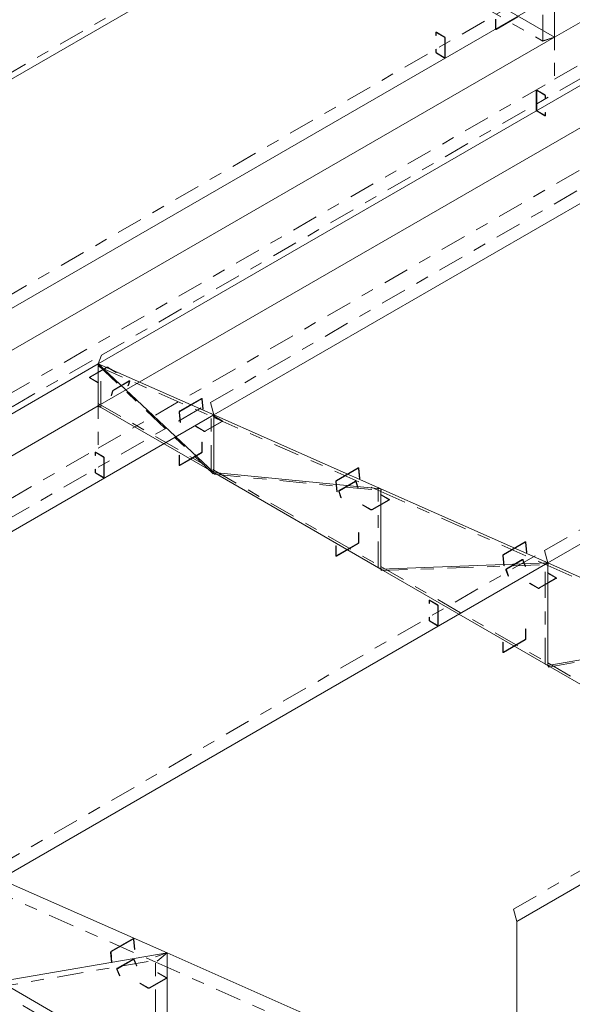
# Model space of a CAD drawing. Header units: millimetres. Extents: x -125 to 300, y 6 to 90.
# Tile 79 of 132: x 214.57 to 218.85, y 28.93 to 36.56. Entities that reach past the tile are written whole.
import ezdxf

# ---------------------------------------------------------------- set-up
doc = ezdxf.new("R2010")
doc.units = ezdxf.units.MM
doc.linetypes.add('CYPE_PUNTO', pattern=[0.075, 0, -0.075])
doc.linetypes.add('CYPE_RAYAPUNTO', pattern=[0.4125, 0.2025, -0.105, 0, -0.105])
doc.layers.add('BARRAS_DE_ACO', color=7, linetype='Continuous', lineweight=9)
doc.layers.add('BARRAS_DE_CONCRETO', color=7, linetype='Continuous', lineweight=9)

msp = doc.modelspace()

# ---------------------------------------------------------------- linework, layer by layer
at = {"layer": 'BARRAS_DE_ACO', "linetype": 'CYPE_RAYAPUNTO'}
for p, q in [((213.10641, 35.34253), (217.34905, 37.79202)), ((217.23404, 37.19312), (218.62351, 36.39091)), ((214.44546, 34.39663), (218.6881, 36.84612)), ((218.62361, 36.39346), (218.62361, 36.72005)), ((215.20298, 33.95928), (219.44562, 36.40877)), ((216.04706, 33.59226), (220.2897, 36.04175)), ((218.63507, 32.44616), (222.87771, 34.89565)), ((210.96034, 31.50979), (215.20298, 33.95928)), ((216.06942, 33.04039), (215.17493, 33.88343)), ((215.17972, 33.87175), (216.07421, 33.47563)), ((215.19676, 33.55462), (215.19676, 33.88122)), ((211.80442, 31.14277), (216.04706, 33.59226)), ((215.17777, 33.58502), (216.07227, 33.06858)), ((216.05328, 33.06011), (216.05328, 33.50702)), ((216.07421, 33.47563), (217.36822, 32.90258)), ((216.07227, 33.06858), (217.36627, 32.32149)), ((216.07589, 33.03698), (217.3699, 32.91085)), ((217.34729, 32.31301), (217.34729, 32.93397)), ((217.36822, 32.90258), (218.66222, 32.32953)), ((214.39243, 29.99667), (218.63507, 32.44616)), ((218.64129, 31.56592), (218.64129, 32.36092)), ((217.36627, 32.32149), (218.66028, 31.57439)), ((217.37071, 32.28986), (218.66471, 32.33777)), ((218.66222, 32.32953), (219.95623, 31.75648)), ((218.66542, 31.54284), (219.95942, 31.7648)), ((218.66028, 31.57439), (219.95428, 30.8273)), ((218.39465, 29.66707), (221.22308, 31.30007)), ((214.32978, 29.82819), (215.62379, 29.25515)), ((215.62195, 28.32851), (215.62195, 29.29756)), ((214.3556, 29.05457), (215.6496, 29.27652)), ((215.62379, 29.25515), (216.91779, 28.6821)), ((214.32783, 29.07306), (215.62184, 28.32596))]:
    msp.add_line(p, q, dxfattribs=at)
at = {"layer": 'BARRAS_DE_ACO'}
for p, q in [((213.0812, 35.27543), (217.32384, 37.72492)), ((217.32384, 37.22553), (218.71331, 36.42332)), ((214.47067, 34.30043), (218.71331, 36.74992)), ((218.71331, 36.42332), (218.71331, 36.74992)), ((215.17777, 33.89218), (219.42042, 36.34167)), ((216.07227, 33.49606), (220.31491, 35.94555)), ((218.66028, 32.34996), (222.90292, 34.79945)), ((210.93513, 31.44269), (215.17777, 33.89218)), ((215.17777, 33.56558), (215.17777, 33.89218)), ((215.17777, 33.89218), (216.07227, 33.49606)), ((216.07227, 33.04915), (215.17777, 33.89218)), ((215.17777, 33.56558), (216.07227, 33.04915)), ((211.82962, 31.04657), (216.07227, 33.49606)), ((216.07227, 33.49606), (217.36627, 32.92301)), ((216.07227, 33.04915), (216.07227, 33.49606)), ((216.07227, 33.04915), (217.36627, 32.30205)), ((216.07227, 33.04915), (217.36627, 32.92301)), ((217.36627, 32.92301), (218.66028, 32.34996)), ((217.36627, 32.30205), (217.36627, 32.92301)), ((214.41764, 29.90047), (218.66028, 32.34996)), ((217.36627, 32.30205), (218.66028, 32.34996)), ((218.66028, 32.34996), (219.95428, 31.77691)), ((218.66028, 31.55496), (218.66028, 32.34996)), ((217.36627, 32.30205), (218.66028, 31.55496)), ((218.66028, 31.55496), (219.95428, 31.77691)), ((218.66028, 31.55496), (219.95428, 30.80786)), ((218.41986, 29.57087), (221.24829, 31.20387)), ((214.41764, 29.90047), (215.71164, 29.32742)), ((214.41764, 29.10547), (215.71164, 29.32742)), ((215.71164, 29.32742), (217.00565, 28.75438)), ((215.71164, 28.35837), (215.71164, 29.32742)), ((214.41764, 29.10547), (215.71164, 28.35837))]:
    msp.add_line(p, q, dxfattribs=at)
at = {"layer": 'BARRAS_DE_ACO', "linetype": 'CYPE_PUNTO'}
for p, q in [((218.71331, 36.42332), (218.62351, 36.39091)), ((218.71331, 36.42332), (218.62361, 36.39346)), ((215.17777, 33.89218), (215.20298, 33.95928)), ((215.17777, 33.89218), (215.20298, 33.95928)), ((215.17777, 33.89218), (215.17493, 33.88343)), ((215.17777, 33.89218), (215.19676, 33.88122)), ((215.17777, 33.89218), (215.17972, 33.87175)), ((215.17777, 33.56558), (215.17777, 33.58502)), ((215.17777, 33.56558), (215.19676, 33.55462)), ((216.07227, 33.49606), (216.04706, 33.59226)), ((216.07227, 33.49606), (216.04706, 33.59226)), ((216.07227, 33.49606), (216.05328, 33.50702)), ((216.07227, 33.49606), (216.07421, 33.47563)), ((216.07227, 33.49606), (216.07421, 33.47563)), ((216.07227, 33.04915), (216.05328, 33.06011)), ((216.07227, 33.04915), (216.06942, 33.04039)), ((216.07227, 33.04915), (216.07227, 33.06858)), ((216.07227, 33.04915), (216.07227, 33.06858)), ((216.07227, 33.04915), (216.07589, 33.03698)), ((217.36627, 32.92301), (217.34729, 32.93397)), ((217.36627, 32.92301), (217.36822, 32.90258)), ((217.36627, 32.92301), (217.36822, 32.90258)), ((217.36627, 32.92301), (217.3699, 32.91085)), ((218.66028, 32.34996), (218.63507, 32.44616)), ((218.66028, 32.34996), (218.63507, 32.44616)), ((218.66028, 32.34996), (218.64129, 32.36092)), ((218.66028, 32.34996), (218.66222, 32.32953)), ((218.66028, 32.34996), (218.66222, 32.32953)), ((218.66028, 32.34996), (218.66471, 32.33777)), ((217.36627, 32.30205), (217.34729, 32.31301)), ((217.36627, 32.30205), (217.36627, 32.32149)), ((217.36627, 32.30205), (217.36627, 32.32149)), ((217.36627, 32.30205), (217.37071, 32.28986)), ((218.66028, 31.55496), (218.64129, 31.56592)), ((218.66028, 31.55496), (218.66028, 31.57439)), ((218.66028, 31.55496), (218.66028, 31.57439)), ((218.66028, 31.55496), (218.66542, 31.54284)), ((218.41986, 29.57087), (218.39465, 29.66707)), ((215.71164, 29.32742), (215.62195, 29.29756)), ((215.71164, 29.32742), (215.62379, 29.25515)), ((215.71164, 29.32742), (215.62379, 29.25515)), ((215.71164, 29.32742), (215.6496, 29.27652))]:
    msp.add_line(p, q, dxfattribs=at)
at = {"layer": 'BARRAS_DE_ACO'}
for points in [[(218.25581, 36.56172), (218.25581, 36.4866), (218.25592, 36.48539), (218.25624, 36.48435), (218.25676, 36.48352), (218.25747, 36.48294), (218.25832, 36.48262), (218.2593, 36.48258), (218.26036, 36.48282), (218.26147, 36.48333), (218.42976, 36.5805)], [(218.42976, 36.58376), (218.26147, 36.4866), (218.26092, 36.48634), (218.26039, 36.48622), (218.2599, 36.48624), (218.25947, 36.4864), (218.25912, 36.48669), (218.25885, 36.48711), (218.25869, 36.48763), (218.25864, 36.48823), (218.25864, 36.56335)]]:
    msp.add_lwpolyline(points, dxfattribs=at)
for points in [[(217.85912, 36.26655), (217.85968, 36.2663), (217.86021, 36.26618), (217.8607, 36.2662), (217.86112, 36.26635), (217.86148, 36.26665), (217.86174, 36.26706), (217.8619, 36.26758), (217.86195, 36.26819), (217.86195, 36.41842), (217.8619, 36.41909), (217.86174, 36.41979), (217.86148, 36.42051), (217.86112, 36.42121), (217.8607, 36.42186), (217.86021, 36.42245), (217.85968, 36.42294), (217.85912, 36.42332), (217.79973, 36.45761), (217.79917, 36.45787), (217.79864, 36.45799), (217.79816, 36.45797), (217.79773, 36.45781), (217.79738, 36.45752), (217.79711, 36.45711), (217.79695, 36.45659), (217.7969, 36.45598), (217.7969, 36.43475), (217.79407, 36.43638), (217.79407, 36.45761), (217.79418, 36.45882), (217.7945, 36.45986), (217.79502, 36.46069), (217.79573, 36.46127), (217.79658, 36.46159), (217.79756, 36.46163), (217.79862, 36.46139), (217.79973, 36.46088), (217.85912, 36.42659), (217.86023, 36.42582), (217.86129, 36.42484), (217.86227, 36.42367), (217.86312, 36.42236), (217.86383, 36.42097), (217.86435, 36.41954), (217.86467, 36.41812), (217.86478, 36.41679), (217.86478, 36.26655), (217.86467, 36.26534), (217.86435, 36.2643), (217.86383, 36.26347), (217.86312, 36.26289), (217.86227, 36.26257), (217.86129, 36.26253), (217.86023, 36.26277), (217.85912, 36.26329), (217.79973, 36.29758), (217.79862, 36.29834), (217.79756, 36.29933), (217.79658, 36.30049), (217.79573, 36.3018), (217.79502, 36.3032), (217.7945, 36.30463), (217.79418, 36.30604), (217.79407, 36.30738), (217.79407, 36.32861), (217.7969, 36.32697), (217.7969, 36.30574), (217.79695, 36.30508), (217.79711, 36.30437), (217.79738, 36.30365), (217.79773, 36.30296), (217.79816, 36.3023), (217.79864, 36.30172), (217.79917, 36.30123), (217.79973, 36.30085), (217.85912, 36.26655)], [(218.57754, 36.00854), (218.57699, 36.0088), (218.57646, 36.00892), (218.57597, 36.0089), (218.57554, 36.00874), (218.57519, 36.00845), (218.57493, 36.00803), (218.57477, 36.00751), (218.57472, 36.00691), (218.57472, 35.85667), (218.57477, 35.856), (218.57493, 35.8553), (218.57519, 35.85458), (218.57554, 35.85388), (218.57597, 35.85323), (218.57646, 35.85265), (218.57699, 35.85215), (218.57754, 35.85177), (218.63694, 35.81748), (218.63749, 35.81722), (218.63802, 35.8171), (218.63851, 35.81712), (218.63894, 35.81728), (218.63929, 35.81757), (218.63955, 35.81799), (218.63972, 35.81851), (218.63977, 35.81911), (218.63977, 35.84034), (218.6426, 35.83871), (218.6426, 35.81748), (218.64249, 35.81627), (218.64217, 35.81523), (218.64164, 35.8144), (218.64094, 35.81382), (218.64008, 35.8135), (218.63911, 35.81346), (218.63804, 35.8137), (218.63694, 35.81421), (218.57754, 35.84851), (218.57644, 35.84927), (218.57538, 35.85025), (218.5744, 35.85142), (218.57354, 35.85273), (218.57284, 35.85412), (218.57232, 35.85556), (218.572, 35.85697), (218.57189, 35.8583), (218.57189, 36.00854), (218.572, 36.00975), (218.57232, 36.01079), (218.57284, 36.01162), (218.57354, 36.0122), (218.5744, 36.01252), (218.57538, 36.01256), (218.57644, 36.01232), (218.57754, 36.01181), (218.63694, 35.97751), (218.63804, 35.97675), (218.63911, 35.97577), (218.64008, 35.9746), (218.64094, 35.97329), (218.64164, 35.97189), (218.64217, 35.97046), (218.64249, 35.96905), (218.6426, 35.96771), (218.6426, 35.94649), (218.63977, 35.94812), (218.63977, 35.96935), (218.63972, 35.97002), (218.63955, 35.97072), (218.63929, 35.97144), (218.63894, 35.97214), (218.63851, 35.97279), (218.63802, 35.97337), (218.63749, 35.97387), (218.63694, 35.97425), (218.57754, 36.00854)], [(215.11555, 33.7844), (215.11505, 33.78475), (215.11468, 33.78515), (215.11445, 33.78559), (215.11438, 33.78604), (215.11445, 33.78649), (215.11468, 33.78692), (215.11505, 33.78732), (215.11555, 33.78767), (215.24566, 33.86279), (215.24626, 33.86307), (215.24695, 33.86329), (215.24771, 33.86342), (215.24849, 33.86346), (215.24927, 33.86342), (215.25002, 33.86329), (215.25071, 33.86307), (215.25131, 33.86279), (215.31637, 33.82523), (215.3192, 33.82686), (215.25414, 33.86442), (215.25293, 33.86499), (215.25155, 33.86542), (215.25005, 33.86568), (215.24849, 33.86577), (215.24692, 33.86568), (215.24542, 33.86542), (215.24404, 33.86499), (215.24283, 33.86442), (215.11272, 33.7893), (215.11173, 33.7886), (215.11099, 33.7878), (215.11053, 33.78694), (215.11038, 33.78604), (215.11053, 33.78513), (215.11099, 33.78427), (215.11173, 33.78347), (215.11272, 33.78277), (215.17777, 33.74521), (215.1806, 33.74684), (215.11555, 33.7844)], [(215.41931, 33.75548), (215.41943, 33.75596), (215.41943, 33.75636), (215.41931, 33.75666), (215.41909, 33.75686), (215.41877, 33.75693), (215.41836, 33.75689), (215.41787, 33.75674), (215.41734, 33.75647), (215.2943, 33.68543), (215.29373, 33.68507), (215.29315, 33.68461), (215.29259, 33.68409), (215.29205, 33.68351), (215.29157, 33.68291), (215.29116, 33.68231), (215.29084, 33.68172), (215.29062, 33.68118), (215.27953, 33.6471), (215.27671, 33.64546), (215.28779, 33.67955), (215.28823, 33.68063), (215.28888, 33.6818), (215.28969, 33.68301), (215.29066, 33.68421), (215.29172, 33.68536), (215.29286, 33.68641), (215.29402, 33.68732), (215.29515, 33.68806), (215.41819, 33.75909), (215.41926, 33.75963), (215.42023, 33.75994), (215.42105, 33.76002), (215.42169, 33.75986), (215.42214, 33.75948), (215.42236, 33.75887), (215.42237, 33.75807), (215.42214, 33.75711), (215.41106, 33.72303), (215.40823, 33.7214), (215.41931, 33.75548)], [(215.80705, 33.5182), (215.80704, 33.5189), (215.80714, 33.51964), (215.80734, 33.52038), (215.80764, 33.52111), (215.80803, 33.52178), (215.80849, 33.52238), (215.809, 33.52288), (215.80955, 33.52327), (215.97784, 33.62043), (215.9784, 33.62068), (215.97895, 33.62079), (215.97947, 33.62076), (215.97994, 33.62058), (215.98034, 33.62026), (215.98066, 33.61982), (215.98088, 33.61927), (215.981, 33.61863), (215.98852, 33.53967), (215.99135, 33.5413), (215.98382, 33.62026), (215.98359, 33.62154), (215.98314, 33.62264), (215.98251, 33.62353), (215.9817, 33.62416), (215.98077, 33.62452), (215.97973, 33.62459), (215.97863, 33.62437), (215.97751, 33.62386), (215.80922, 33.5267), (215.80813, 33.52593), (215.80711, 33.52493), (215.80619, 33.52373), (215.80541, 33.52238), (215.80481, 33.52093), (215.8044, 33.51944), (215.8042, 33.51797), (215.80422, 33.51657), (215.81175, 33.43761), (215.81457, 33.43924), (215.80705, 33.5182)], [(216.13449, 33.44913), (216.13499, 33.44878), (216.13536, 33.44838), (216.13559, 33.44795), (216.13566, 33.4475), (216.13559, 33.44705), (216.13536, 33.44662), (216.13499, 33.44622), (216.13449, 33.44587), (216.00438, 33.37075), (216.00378, 33.37046), (216.00309, 33.37025), (216.00233, 33.37012), (216.00155, 33.37007), (216.00077, 33.37012), (216.00002, 33.37025), (215.99933, 33.37046), (215.99873, 33.37075), (215.93367, 33.40831), (215.93084, 33.40667), (215.9959, 33.36912), (215.99711, 33.36854), (215.99849, 33.36811), (215.99999, 33.36785), (216.00155, 33.36776), (216.00312, 33.36785), (216.00462, 33.36811), (216.006, 33.36854), (216.00721, 33.36912), (216.13732, 33.44423), (216.13831, 33.44493), (216.13905, 33.44573), (216.13951, 33.4466), (216.13966, 33.4475), (216.13951, 33.4484), (216.13905, 33.44927), (216.13831, 33.45007), (216.13732, 33.45077), (216.07227, 33.48832), (216.06944, 33.48669), (216.13449, 33.44913)], [(215.98034, 33.20918), (215.98029, 33.20851), (215.98013, 33.20781), (215.97986, 33.20709), (215.97951, 33.20639), (215.97908, 33.20574), (215.9786, 33.20516), (215.97806, 33.20466), (215.97751, 33.20428), (215.80922, 33.10712), (215.80867, 33.10686), (215.80814, 33.10674), (215.80765, 33.10676), (215.80722, 33.10692), (215.80687, 33.10721), (215.80661, 33.10763), (215.80645, 33.10815), (215.80639, 33.10875), (215.80639, 33.18387), (215.80356, 33.18224), (215.80356, 33.10712), (215.80367, 33.10591), (215.804, 33.10487), (215.80452, 33.10404), (215.80522, 33.10346), (215.80608, 33.10314), (215.80706, 33.1031), (215.80812, 33.10334), (215.80922, 33.10385), (215.97751, 33.20102), (215.97862, 33.20178), (215.97968, 33.20276), (215.98066, 33.20393), (215.98151, 33.20524), (215.98222, 33.20663), (215.98274, 33.20807), (215.98306, 33.20948), (215.98317, 33.21081), (215.98317, 33.28593), (215.98034, 33.2843), (215.98034, 33.20918)], [(215.21808, 33.01269), (215.21863, 33.01243), (215.21916, 33.01231), (215.21965, 33.01233), (215.22008, 33.01249), (215.22043, 33.01278), (215.22069, 33.0132), (215.22085, 33.01372), (215.22091, 33.01432), (215.22091, 33.16456), (215.22085, 33.16523), (215.22069, 33.16593), (215.22043, 33.16665), (215.22008, 33.16735), (215.21965, 33.168), (215.21916, 33.16858), (215.21863, 33.16908), (215.21808, 33.16946), (215.15868, 33.20375), (215.15813, 33.20401), (215.1576, 33.20413), (215.15711, 33.20411), (215.15668, 33.20395), (215.15633, 33.20366), (215.15607, 33.20324), (215.15591, 33.20272), (215.15585, 33.20212), (215.15585, 33.18089), (215.15303, 33.18252), (215.15303, 33.20375), (215.15314, 33.20496), (215.15346, 33.206), (215.15398, 33.20683), (215.15468, 33.20741), (215.15554, 33.20773), (215.15652, 33.20777), (215.15758, 33.20753), (215.15868, 33.20702), (215.21808, 33.17272), (215.21918, 33.17196), (215.22025, 33.17098), (215.22122, 33.16981), (215.22208, 33.1685), (215.22278, 33.16711), (215.22331, 33.16567), (215.22363, 33.16426), (215.22374, 33.16293), (215.22374, 33.01269), (215.22363, 33.01148), (215.22331, 33.01044), (215.22278, 33.00961), (215.22208, 33.00903), (215.22122, 33.00871), (215.22025, 33.00867), (215.21918, 33.00891), (215.21808, 33.00942), (215.15868, 33.04372), (215.15758, 33.04448), (215.15652, 33.04546), (215.15554, 33.04663), (215.15468, 33.04794), (215.15398, 33.04934), (215.15346, 33.05077), (215.15314, 33.05218), (215.15303, 33.05352), (215.15303, 33.07474), (215.15585, 33.07311), (215.15585, 33.05188), (215.15591, 33.05121), (215.15607, 33.05051), (215.15633, 33.04979), (215.15668, 33.04909), (215.15711, 33.04844), (215.1576, 33.04786), (215.15813, 33.04737), (215.15868, 33.04698), (215.21808, 33.01269)], [(217.02115, 32.98054), (217.02114, 32.98124), (217.02124, 32.98198), (217.02144, 32.98272), (217.02175, 32.98344), (217.02213, 32.98412), (217.02259, 32.98472), (217.02311, 32.98522), (217.02365, 32.9856), (217.19194, 33.08277), (217.1925, 33.08302), (217.19305, 33.08313), (217.19357, 33.0831), (217.19404, 33.08292), (217.19444, 33.0826), (217.19476, 33.08216), (217.19498, 33.08161), (217.1951, 33.08097), (217.20262, 33.00201), (217.20545, 33.00364), (217.19793, 33.0826), (217.19769, 33.08388), (217.19725, 33.08498), (217.19661, 33.08586), (217.19581, 33.0865), (217.19487, 33.08686), (217.19383, 33.08693), (217.19273, 33.08671), (217.19162, 33.0862), (217.02332, 32.98904), (217.02223, 32.98827), (217.02121, 32.98726), (217.02029, 32.98607), (217.01952, 32.98472), (217.01891, 32.98327), (217.0185, 32.98178), (217.0183, 32.98031), (217.01832, 32.9789), (217.02585, 32.89995), (217.02868, 32.90158), (217.02115, 32.98054)], [(217.04529, 32.9038), (217.04514, 32.90454), (217.04509, 32.90532), (217.04517, 32.9061), (217.04535, 32.90685), (217.04565, 32.90756), (217.04604, 32.90817), (217.04651, 32.90869), (217.04704, 32.90908), (217.17007, 32.98011), (217.17065, 32.98036), (217.17124, 32.98046), (217.17183, 32.9804), (217.17239, 32.9802), (217.17291, 32.97985), (217.17336, 32.97937), (217.17372, 32.97878), (217.17399, 32.9781), (217.1881, 32.93075), (217.19093, 32.93238), (217.17682, 32.97973), (217.17628, 32.98109), (217.17555, 32.98227), (217.17466, 32.98323), (217.17362, 32.98393), (217.1725, 32.98434), (217.17132, 32.98445), (217.17013, 32.98425), (217.16899, 32.98375), (217.04595, 32.91272), (217.04489, 32.91194), (217.04395, 32.91091), (217.04317, 32.90968), (217.04259, 32.90828), (217.04221, 32.90677), (217.04207, 32.9052), (217.04215, 32.90365), (217.04247, 32.90217), (217.05658, 32.85481), (217.0594, 32.85645), (217.04529, 32.9038)], [(217.4285, 32.84128), (217.42899, 32.84093), (217.42936, 32.84053), (217.42959, 32.84009), (217.42967, 32.83964), (217.42959, 32.83919), (217.42936, 32.83876), (217.42899, 32.83836), (217.4285, 32.83801), (217.29839, 32.76289), (217.29778, 32.7626), (217.29709, 32.76239), (217.29634, 32.76226), (217.29556, 32.76222), (217.29478, 32.76226), (217.29403, 32.76239), (217.29334, 32.7626), (217.29273, 32.76289), (217.22768, 32.80045), (217.22485, 32.79882), (217.2899, 32.76126), (217.29112, 32.76068), (217.2925, 32.76026), (217.294, 32.75999), (217.29556, 32.75991), (217.29712, 32.75999), (217.29862, 32.76026), (217.3, 32.76068), (217.30122, 32.76126), (217.43132, 32.83638), (217.43232, 32.83708), (217.43306, 32.83787), (217.43351, 32.83874), (217.43367, 32.83964), (217.43351, 32.84054), (217.43306, 32.84141), (217.43232, 32.84221), (217.43132, 32.84291), (217.36627, 32.88047), (217.36344, 32.87883), (217.4285, 32.84128)], [(217.19444, 32.50822), (217.19439, 32.50755), (217.19423, 32.50684), (217.19397, 32.50613), (217.19362, 32.50543), (217.19319, 32.50478), (217.1927, 32.50419), (217.19217, 32.5037), (217.19162, 32.50332), (217.02332, 32.40616), (217.02277, 32.4059), (217.02224, 32.40578), (217.02175, 32.4058), (217.02132, 32.40596), (217.02097, 32.40625), (217.02071, 32.40666), (217.02055, 32.40718), (217.0205, 32.40779), (217.0205, 32.48291), (217.01767, 32.48127), (217.01767, 32.40616), (217.01778, 32.40494), (217.0181, 32.40391), (217.01862, 32.40308), (217.01932, 32.40249), (217.02018, 32.40218), (217.02116, 32.40214), (217.02222, 32.40238), (217.02332, 32.40289), (217.19162, 32.50005), (217.19272, 32.50082), (217.19378, 32.5018), (217.19476, 32.50297), (217.19562, 32.50428), (217.19632, 32.50567), (217.19684, 32.5071), (217.19716, 32.50851), (217.19727, 32.50985), (217.19727, 32.58497), (217.19444, 32.58334), (217.19444, 32.50822)], [(218.31516, 32.40749), (218.31515, 32.40819), (218.31525, 32.40893), (218.31545, 32.40967), (218.31575, 32.4104), (218.31614, 32.41107), (218.3166, 32.41167), (218.31711, 32.41217), (218.31766, 32.41256), (218.48595, 32.50972), (218.48651, 32.50997), (218.48706, 32.51008), (218.48757, 32.51005), (218.48804, 32.50987), (218.48845, 32.50955), (218.48876, 32.50911), (218.48899, 32.50856), (218.4891, 32.50792), (218.49663, 32.42896), (218.49946, 32.43059), (218.49193, 32.50955), (218.4917, 32.51083), (218.49125, 32.51193), (218.49062, 32.51282), (218.48981, 32.51345), (218.48887, 32.51381), (218.48784, 32.51388), (218.48674, 32.51366), (218.48562, 32.51315), (218.31733, 32.41599), (218.31624, 32.41522), (218.31521, 32.41422), (218.3143, 32.41302), (218.31352, 32.41167), (218.31292, 32.41022), (218.31251, 32.40873), (218.31231, 32.40726), (218.31233, 32.40586), (218.31985, 32.3269), (218.32268, 32.32853), (218.31516, 32.40749)], [(218.33979, 32.29593), (218.33958, 32.29667), (218.33949, 32.29745), (218.33952, 32.29823), (218.33967, 32.29899), (218.33994, 32.29969), (218.3403, 32.30031), (218.34076, 32.30082), (218.34129, 32.30121), (218.46432, 32.37225), (218.4649, 32.3725), (218.46551, 32.37259), (218.46612, 32.37254), (218.46671, 32.37233), (218.46726, 32.37198), (218.46776, 32.3715), (218.46817, 32.37091), (218.46848, 32.37023), (218.48575, 32.32278), (218.48858, 32.32441), (218.47131, 32.37186), (218.47068, 32.37322), (218.46986, 32.37441), (218.46888, 32.37537), (218.46777, 32.37607), (218.46658, 32.37648), (218.46536, 32.37659), (218.46415, 32.37639), (218.46299, 32.3759), (218.33996, 32.30486), (218.3389, 32.30408), (218.33799, 32.30306), (218.33726, 32.30182), (218.33673, 32.30041), (218.33643, 32.2989), (218.33637, 32.29734), (218.33655, 32.29578), (218.33696, 32.2943), (218.35423, 32.24684), (218.35706, 32.24847), (218.33979, 32.29593)], [(218.7225, 32.23342), (218.723, 32.23307), (218.72337, 32.23267), (218.7236, 32.23224), (218.72367, 32.23179), (218.7236, 32.23133), (218.72337, 32.2309), (218.723, 32.2305), (218.7225, 32.23015), (218.59239, 32.15503), (218.59179, 32.15475), (218.5911, 32.15453), (218.59035, 32.1544), (218.58957, 32.15436), (218.58879, 32.1544), (218.58803, 32.15453), (218.58734, 32.15475), (218.58674, 32.15503), (218.52168, 32.19259), (218.51885, 32.19096), (218.58391, 32.1534), (218.58512, 32.15283), (218.5865, 32.1524), (218.588, 32.15214), (218.58957, 32.15205), (218.59113, 32.15214), (218.59263, 32.1524), (218.59401, 32.15283), (218.59522, 32.1534), (218.72533, 32.22852), (218.72632, 32.22922), (218.72706, 32.23002), (218.72752, 32.23088), (218.72767, 32.23179), (218.72752, 32.23269), (218.72706, 32.23355), (218.72632, 32.23435), (218.72533, 32.23505), (218.66028, 32.27261), (218.65745, 32.27098), (218.7225, 32.23342)], [(217.80609, 31.86659), (217.80664, 31.86634), (217.80717, 31.86622), (217.80766, 31.86624), (217.80809, 31.8664), (217.80844, 31.86669), (217.8087, 31.8671), (217.80887, 31.86762), (217.80892, 31.86823), (217.80892, 32.01846), (217.80887, 32.01913), (217.8087, 32.01984), (217.80844, 32.02055), (217.80809, 32.02125), (217.80766, 32.0219), (217.80717, 32.02249), (217.80664, 32.02298), (217.80609, 32.02336), (217.74669, 32.05766), (217.74614, 32.05791), (217.74561, 32.05803), (217.74512, 32.05801), (217.74469, 32.05785), (217.74434, 32.05756), (217.74408, 32.05715), (217.74392, 32.05663), (217.74387, 32.05602), (217.74387, 32.03479), (217.74104, 32.03643), (217.74104, 32.05766), (217.74115, 32.05887), (217.74147, 32.05991), (217.74199, 32.06073), (217.74269, 32.06132), (217.74355, 32.06163), (217.74453, 32.06167), (217.74559, 32.06143), (217.74669, 32.06092), (217.80609, 32.02663), (217.80719, 32.02587), (217.80826, 32.02488), (217.80923, 32.02371), (217.81009, 32.02241), (217.81079, 32.02101), (217.81132, 32.01958), (217.81164, 32.01817), (217.81175, 32.01683), (217.81175, 31.86659), (217.81164, 31.86538), (217.81132, 31.86434), (217.81079, 31.86352), (217.81009, 31.86293), (217.80923, 31.86262), (217.80826, 31.86258), (217.80719, 31.86282), (217.80609, 31.86333), (217.74669, 31.89762), (217.74559, 31.89838), (217.74453, 31.89937), (217.74355, 31.90054), (217.74269, 31.90184), (217.74199, 31.90324), (217.74147, 31.90467), (217.74115, 31.90608), (217.74104, 31.90742), (217.74104, 31.92865), (217.74387, 31.92702), (217.74387, 31.90579), (217.74392, 31.90512), (217.74408, 31.90441), (217.74434, 31.9037), (217.74469, 31.903), (217.74512, 31.90235), (217.74561, 31.90176), (217.74614, 31.90127), (217.74669, 31.90089), (217.80609, 31.86659)], [(218.48845, 31.76112), (218.48839, 31.76046), (218.48823, 31.75975), (218.48797, 31.75903), (218.48762, 31.75834), (218.48719, 31.75768), (218.4867, 31.7571), (218.48617, 31.75661), (218.48562, 31.75622), (218.31733, 31.65906), (218.31678, 31.65881), (218.31625, 31.65869), (218.31576, 31.65871), (218.31533, 31.65886), (218.31498, 31.65916), (218.31472, 31.65957), (218.31456, 31.66009), (218.3145, 31.66069), (218.3145, 31.73581), (218.31167, 31.73418), (218.31167, 31.65906), (218.31178, 31.65785), (218.3121, 31.65681), (218.31263, 31.65598), (218.31333, 31.6554), (218.31419, 31.65508), (218.31516, 31.65504), (218.31623, 31.65528), (218.31733, 31.6558), (218.48562, 31.75296), (218.48672, 31.75372), (218.48779, 31.75471), (218.48876, 31.75587), (218.48962, 31.75718), (218.49032, 31.75858), (218.49085, 31.76001), (218.49117, 31.76142), (218.49128, 31.76276), (218.49128, 31.83787), (218.48845, 31.83624), (218.48845, 31.76112)], [(215.27672, 29.3331), (215.27671, 29.33381), (215.27681, 29.33454), (215.27701, 29.33529), (215.27731, 29.33601), (215.2777, 29.33668), (215.27816, 29.33728), (215.27867, 29.33779), (215.27922, 29.33817), (215.44751, 29.43533), (215.44807, 29.43559), (215.44862, 29.4357), (215.44914, 29.43566), (215.44961, 29.43548), (215.45001, 29.43517), (215.45033, 29.43472), (215.45055, 29.43417), (215.45067, 29.43353), (215.45819, 29.35458), (215.46102, 29.35621), (215.45349, 29.43517), (215.45326, 29.43644), (215.45281, 29.43755), (215.45218, 29.43843), (215.45137, 29.43907), (215.45044, 29.43942), (215.4494, 29.43949), (215.4483, 29.43927), (215.44718, 29.43877), (215.27889, 29.3416), (215.2778, 29.34083), (215.27678, 29.33983), (215.27586, 29.33863), (215.27508, 29.33728), (215.27448, 29.33584), (215.27407, 29.33435), (215.27387, 29.33287), (215.27389, 29.33147), (215.28142, 29.25251), (215.28424, 29.25415), (215.27672, 29.3331)], [(215.3244, 29.19984), (215.32415, 29.20058), (215.32402, 29.20135), (215.32402, 29.20213), (215.32414, 29.20288), (215.32437, 29.20358), (215.32472, 29.2042), (215.32516, 29.20471), (215.32569, 29.2051), (215.44872, 29.27614), (215.4493, 29.27639), (215.44992, 29.27649), (215.45055, 29.27643), (215.45117, 29.27623), (215.45176, 29.27588), (215.45229, 29.27541), (215.45273, 29.27482), (215.45309, 29.27414), (215.4731, 29.22697), (215.47593, 29.2286), (215.45592, 29.27577), (215.45521, 29.27713), (215.45431, 29.2783), (215.45325, 29.27926), (215.45208, 29.27995), (215.45084, 29.28036), (215.44958, 29.28046), (215.44835, 29.28026), (215.44718, 29.27977), (215.32415, 29.20873), (215.3231, 29.20795), (215.32222, 29.20693), (215.32152, 29.20569), (215.32105, 29.2043), (215.32081, 29.20279), (215.32082, 29.20123), (215.32108, 29.19969), (215.32157, 29.19821), (215.34157, 29.15103), (215.3444, 29.15267), (215.3244, 29.19984)], [(215.70316, 29.13525), (215.70365, 29.1349), (215.70402, 29.1345), (215.70425, 29.13406), (215.70433, 29.13361), (215.70425, 29.13316), (215.70402, 29.13273), (215.70365, 29.13233), (215.70316, 29.13198), (215.57305, 29.05686), (215.57244, 29.05658), (215.57175, 29.05636), (215.571, 29.05623), (215.57022, 29.05619), (215.56944, 29.05623), (215.56869, 29.05636), (215.568, 29.05658), (215.56739, 29.05686), (215.50234, 29.09442), (215.49951, 29.09279), (215.56456, 29.05523), (215.56577, 29.05466), (215.56716, 29.05423), (215.56866, 29.05397), (215.57022, 29.05388), (215.57178, 29.05397), (215.57328, 29.05423), (215.57466, 29.05466), (215.57588, 29.05523), (215.70598, 29.13035), (215.70698, 29.13105), (215.70772, 29.13185), (215.70817, 29.13271), (215.70833, 29.13361), (215.70817, 29.13451), (215.70772, 29.13538), (215.70698, 29.13618), (215.70598, 29.13688), (215.64093, 29.17444), (215.6381, 29.17281), (215.70316, 29.13525)]]:
    msp.add_lwpolyline(points, close=True, dxfattribs=at)
at = {"layer": 'BARRAS_DE_CONCRETO'}
for p, q in [((218.71331, 36.42332), (222.95595, 38.87281)), ((214.47067, 33.97383), (218.71331, 36.42332)), ((215.17777, 33.56558), (219.42042, 36.01507)), ((210.93513, 31.11609), (215.17777, 33.56558)), ((218.41986, 28.42778), (218.41986, 29.57087))]:
    msp.add_line(p, q, dxfattribs=at)
at = {"layer": 'BARRAS_DE_CONCRETO', "linetype": 'CYPE_RAYAPUNTO'}
for p, q in [((218.71331, 36.09672), (222.95595, 38.54621)), ((214.47067, 33.64723), (218.71331, 36.09672)), ((215.17777, 33.23898), (219.42042, 35.68847)), ((210.93513, 30.78949), (215.17777, 33.23898))]:
    msp.add_line(p, q, dxfattribs=at)
at = {"layer": 'BARRAS_DE_CONCRETO', "linetype": 'CYPE_PUNTO'}
for p, q in [((218.71331, 36.42332), (218.71331, 36.09672)), ((218.71331, 36.42332), (218.71331, 36.09672)), ((215.17777, 33.56558), (215.17777, 33.23898)), ((215.17777, 33.56558), (215.17777, 33.23898))]:
    msp.add_line(p, q, dxfattribs=at)

doc.saveas('drawing.dxf')
